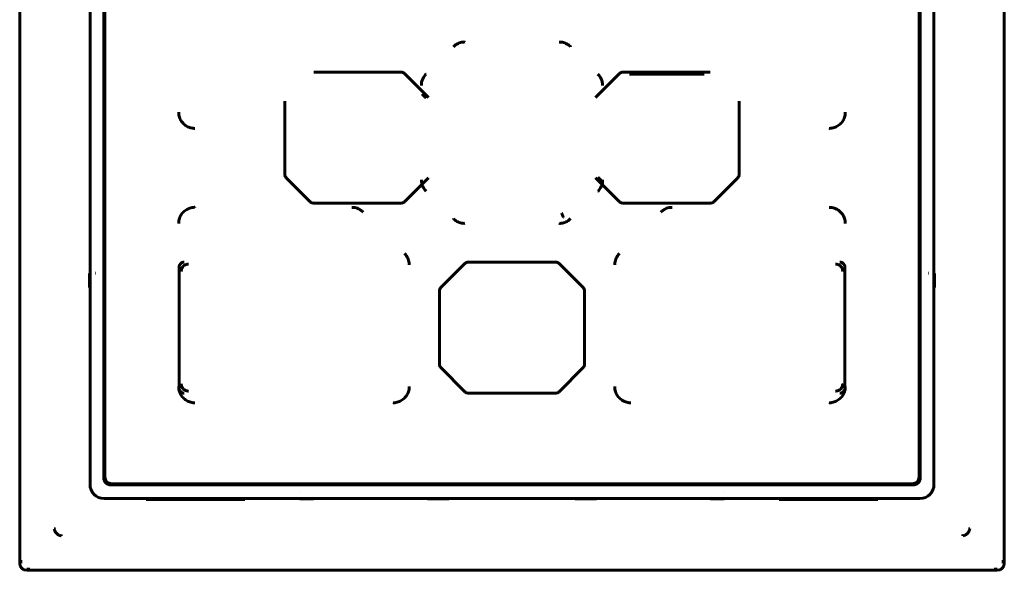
# Model space of a CAD drawing. Header units: millimetres. Extents: x 0 to 594, y 0 to 420.
# Tile 4 of 23: x 175 to 210, y 235 to 254. Entities that reach past the tile are written whole.
import ezdxf

# ---------------------------------------------------------------- set-up
doc = ezdxf.new("R2010")
doc.units = ezdxf.units.MM
doc.linetypes.add('K5LT_BASIC', pattern=[0])
doc.layers.add('Системный слой', color=7, linetype='Continuous')

msp = doc.modelspace()

# ---------------------------------------------------------------- linework, layer by layer
at = {"layer": 'Системный слой', "color": 150, "linetype": 'K5LT_BASIC', "lineweight": 60, "true_color": 0x0080ff}
for p, q in [((175.2313, 235.0248), (175.2313, 292.5248)), ((210.2313, 235.0248), (210.2313, 292.5248)), ((177.7313, 282.1749), (177.7313, 237.8248)), ((177.7313, 282.1749), (177.7313, 237.8248)), ((207.7313, 237.8248), (207.7313, 282.1749)), ((207.7313, 237.8248), (207.7313, 282.1749)), ((178.2174, 238.0607), (178.2174, 281.589)), ((178.2563, 238.0998), (178.2563, 281.5498)), ((207.2063, 281.5498), (207.2063, 238.0998)), ((207.2313, 281.575), (207.2313, 238.0747)), ((207.2453, 281.589), (207.2453, 238.0607)), ((188.7814, 252.4788), (185.6813, 252.4788)), ((189.759, 251.5736), (188.9051, 252.4276)), ((196.5576, 252.4276), (195.7036, 251.5736)), ((199.7814, 252.4788), (196.6813, 252.4788)), ((199.5565, 252.4037), (196.9062, 252.4037)), ((184.6524, 251.4499), (184.6524, 248.8498)), ((200.8103, 248.8498), (200.8103, 251.4499)), ((184.7036, 248.7261), (185.5576, 247.8721)), ((188.9051, 247.8721), (189.759, 248.7261)), ((195.7036, 248.7261), (196.5576, 247.8721)), ((199.9051, 247.8721), (200.759, 248.7261)), ((185.6813, 247.8209), (188.7814, 247.8209)), ((196.6813, 247.8209), (199.7814, 247.8209)), ((194.2814, 245.7288), (191.1813, 245.7288)), ((180.9024, 245.5539), (180.9024, 241.2458)), ((191.0576, 245.6776), (190.2036, 244.8236)), ((195.259, 244.8236), (194.4051, 245.6776)), ((204.5603, 241.2458), (204.5603, 245.5539)), ((177.7313, 245.33), (177.7162, 245.3225)), ((177.7162, 245.3225), (177.7162, 244.8272)), ((177.9343, 245.3277), (177.9308, 245.3276)), ((207.5284, 245.3277), (207.5318, 245.3276)), ((207.7313, 245.33), (207.7464, 245.3225)), ((207.7464, 245.3225), (207.7464, 244.8272)), ((177.7162, 244.8272), (177.7232, 244.8271)), ((177.7313, 244.8197), (177.7162, 244.8272)), ((190.1524, 244.6999), (190.1524, 242.0998)), ((195.3103, 242.0998), (195.3103, 244.6999)), ((207.7313, 244.8197), (207.7464, 244.8272)), ((207.7464, 244.8272), (207.7395, 244.8271)), ((190.2036, 241.9761), (191.0576, 241.1221)), ((194.4051, 241.1221), (195.259, 241.9761)), ((191.1813, 241.0709), (194.2814, 241.0709)), ((178.4672, 237.8109), (206.9954, 237.8109)), ((206.9563, 237.8498), (178.5063, 237.8498)), ((178.2313, 237.3248), (207.2313, 237.3248)), ((178.2313, 237.3248), (207.2313, 237.3248)), ((179.7313, 237.3248), (179.7313, 237.2923)), ((180.2313, 237.3036), (180.2313, 237.3248)), ((180.2313, 237.3036), (180.2315, 237.2923)), ((180.2315, 237.2923), (180.2313, 237.3036)), ((180.3814, 237.301), (182.5813, 237.301)), ((182.7313, 237.3036), (182.7311, 237.2923)), ((182.7311, 237.2923), (182.7313, 237.3036)), ((182.7313, 237.3036), (182.7313, 237.3248)), ((183.2313, 237.2923), (183.2313, 237.3248)), ((185.1761, 237.3248), (185.1837, 237.3098)), ((185.1785, 237.5278), (185.1786, 237.5243)), ((185.1837, 237.3098), (185.679, 237.3098)), ((185.6865, 237.3248), (185.679, 237.3098)), ((185.679, 237.3098), (185.6791, 237.3167)), ((189.7206, 237.3248), (189.7313, 237.3141)), ((189.7313, 237.3141), (190.4813, 237.3141)), ((190.4813, 237.3141), (190.4921, 237.3248)), ((194.9813, 237.3141), (194.9706, 237.3248)), ((195.7313, 237.3141), (194.9813, 237.3141)), ((195.7421, 237.3248), (195.7313, 237.3141)), ((199.7761, 237.3248), (199.7837, 237.3098)), ((199.7837, 237.3098), (199.7836, 237.3167)), ((200.279, 237.3098), (199.7837, 237.3098)), ((200.2865, 237.3248), (200.279, 237.3098)), ((200.2842, 237.5278), (200.284, 237.5243)), ((202.2313, 237.2923), (202.2313, 237.3248)), ((202.7313, 237.3036), (202.7313, 237.3248)), ((202.7315, 237.2923), (202.7313, 237.3036)), ((202.7315, 237.2923), (202.7313, 237.3036)), ((205.0813, 237.301), (202.8814, 237.301)), ((205.2313, 237.3036), (205.2311, 237.2923)), ((205.2313, 237.3036), (205.2311, 237.2923)), ((205.2313, 237.3036), (205.2313, 237.3248)), ((205.7313, 237.3248), (205.7313, 237.2923)), ((179.7313, 237.2923), (183.2313, 237.2923)), ((205.7313, 237.2923), (202.2313, 237.2923)), ((176.5061, 236.2506), (176.4571, 236.2506)), ((208.9566, 236.2506), (209.0056, 236.2506)), ((176.7071, 236.0496), (176.7071, 236.0006)), ((208.7556, 236.0496), (208.7556, 236.0006)), ((209.9813, 234.7748), (175.4813, 234.7748))]:
    msp.add_line(p, q, dxfattribs=at)
for centre, radius, start, end in [((178.5063, 238.0998), 0.25, 180, 270), ((206.9563, 238.0998), 0.25, 270, 0), ((178.2313, 237.8248), 0.5, 180, 270), ((178.2313, 237.8248), 0.5, 180, 270), ((207.2313, 237.8248), 0.5, 270, 0), ((207.2313, 237.8248), 0.5, 270, 0), ((175.4813, 235.0248), 0.25, 180, 270), ((209.9813, 235.0248), 0.25, 270, 0)]:
    msp.add_arc(centre, radius, start, end, dxfattribs=at)
for points, knots in [([(190.6484, 253.377), (190.664, 253.3959), (190.7263, 253.4509), (190.8511, 253.5202), (190.9766, 253.5461), (191.0449, 253.5477), (191.0549, 253.5454)], [0, 0, 0, 0, 0.1617405, 0.5479715, 0.9341806, 1, 1, 1, 1]), ([(194.4078, 253.5454), (194.4322, 253.5477), (194.5151, 253.5426), (194.6524, 253.5033), (194.7594, 253.4328), (194.8089, 253.3857), (194.8143, 253.377)], [0, 0, 0, 0, 0.1617279, 0.5479639, 0.9341765, 1, 1, 1, 1]), ([(188.7814, 252.4788), (188.7965, 252.4788), (188.8273, 252.4747), (188.8698, 252.4571), (188.8944, 252.4383), (188.9051, 252.4276)], [0.16878421, 0.16878421, 0.16878421, 0.16878421, 0.39098966, 0.61312098, 0.83520947, 0.83520947, 0.83520947, 0.83520947]), ([(189.5108, 252.0013), (189.5084, 252.0257), (189.5136, 252.1086), (189.5529, 252.2459), (189.6233, 252.3529), (189.6705, 252.4024), (189.6792, 252.4078)], [0, 0, 0, 0, 0.1617279, 0.5479639, 0.9341765, 1, 1, 1, 1]), ([(195.7835, 252.4078), (195.8024, 252.3922), (195.8574, 252.3299), (195.9267, 252.2051), (195.9525, 252.0796), (195.9542, 252.0112), (195.9518, 252.0013)], [0, 0, 0, 0, 0.1617405, 0.5479715, 0.9341806, 1, 1, 1, 1]), ([(196.6813, 252.4788), (196.6661, 252.4788), (196.6354, 252.4747), (196.5929, 252.4571), (196.5683, 252.4383), (196.5576, 252.4276)], [0.16878421, 0.16878421, 0.16878421, 0.16878421, 0.39098966, 0.61312098, 0.83520947, 0.83520947, 0.83520947, 0.83520947]), ([(181.4607, 250.4793), (181.4397, 250.4769), (181.3636, 250.4809), (181.2353, 250.5137), (181.0921, 250.5991), (180.9788, 250.7213), (180.9047, 250.8707), (180.8843, 250.9865), (180.8834, 251.0479), (180.8858, 251.0542)], [0, 0, 0, 0, 0.0695231, 0.251583, 0.4333631, 0.6151696, 0.7968063, 0.9790744, 1, 1, 1, 1]), ([(204.5768, 251.0542), (204.5792, 251.0332), (204.5753, 250.9571), (204.5424, 250.8289), (204.4571, 250.6856), (204.3348, 250.5723), (204.1855, 250.4982), (204.0697, 250.4778), (204.0083, 250.477), (204.0019, 250.4793)], [0, 0, 0, 0, 0.0695231, 0.251583, 0.4333631, 0.6151696, 0.7968063, 0.9790744, 1, 1, 1, 1]), ([(189.6792, 248.2419), (189.6602, 248.2575), (189.6052, 248.3198), (189.536, 248.4446), (189.5101, 248.5701), (189.5084, 248.6385), (189.5108, 248.6484)], [0, 0, 0, 0, 0.1617405, 0.5479715, 0.9341806, 1, 1, 1, 1]), ([(195.9518, 248.6484), (195.9542, 248.624), (195.9491, 248.541), (195.9098, 248.4038), (195.8393, 248.2968), (195.7922, 248.2473), (195.7835, 248.2419)], [0, 0, 0, 0, 0.1617279, 0.5479639, 0.9341765, 1, 1, 1, 1]), ([(185.6813, 247.8209), (185.6661, 247.8209), (185.6354, 247.825), (185.5929, 247.8425), (185.5683, 247.8614), (185.5576, 247.8721)], [0.16878421, 0.16878421, 0.16878421, 0.16878421, 0.39098966, 0.61312098, 0.83520947, 0.83520947, 0.83520947, 0.83520947]), ([(199.7814, 247.8209), (199.7965, 247.8209), (199.8273, 247.825), (199.8698, 247.8425), (199.8944, 247.8614), (199.9051, 247.8721)], [0.16878421, 0.16878421, 0.16878421, 0.16878421, 0.39098966, 0.61312098, 0.83520947, 0.83520947, 0.83520947, 0.83520947]), ([(180.8858, 247.0955), (180.8834, 247.1165), (180.8874, 247.1926), (180.9202, 247.3208), (181.0055, 247.4641), (181.1278, 247.5774), (181.2772, 247.6515), (181.3929, 247.6719), (181.4544, 247.6727), (181.4607, 247.6704)], [0, 0, 0, 0, 0.0695231, 0.251583, 0.4333631, 0.6151696, 0.7968063, 0.9790744, 1, 1, 1, 1]), ([(187.0328, 247.6704), (187.0572, 247.6727), (187.1401, 247.6676), (187.2774, 247.6283), (187.3844, 247.5578), (187.4339, 247.5107), (187.4393, 247.502)], [0, 0, 0, 0, 0.1617279, 0.5479639, 0.9341765, 1, 1, 1, 1]), ([(194.5568, 247.3194), (194.5565, 247.3196), (194.5551, 247.3238), (194.5489, 247.3385), (194.5406, 247.3585), (194.5305, 247.3828), (194.519, 247.4107), (194.5069, 247.4399), (194.4987, 247.4596), (194.4947, 247.4694)], [0, 0, 0, 0, 0.1698083, 0.3184149, 0.4538223, 0.5942699, 0.7343969, 0.8686528, 1, 1, 1, 1]), ([(198.0234, 247.502), (198.039, 247.5209), (198.1013, 247.5759), (198.2261, 247.6452), (198.3516, 247.6711), (198.4199, 247.6727), (198.4299, 247.6704)], [0, 0, 0, 0, 0.1617405, 0.5479715, 0.9341806, 1, 1, 1, 1]), ([(204.0019, 247.6704), (204.023, 247.6727), (204.0991, 247.6688), (204.2273, 247.636), (204.3706, 247.5506), (204.4838, 247.4284), (204.558, 247.279), (204.5784, 247.1632), (204.5792, 247.1018), (204.5768, 247.0955)], [0, 0, 0, 0, 0.0695231, 0.251583, 0.4333631, 0.6151696, 0.7968063, 0.9790744, 1, 1, 1, 1]), ([(191.0549, 247.1043), (191.0304, 247.102), (190.9475, 247.1071), (190.8103, 247.1464), (190.7033, 247.2168), (190.6537, 247.264), (190.6484, 247.2727)], [0, 0, 0, 0, 0.1617279, 0.5479639, 0.9341765, 1, 1, 1, 1]), ([(194.8143, 247.2727), (194.7987, 247.2538), (194.7364, 247.1988), (194.6115, 247.1295), (194.4861, 247.1036), (194.4177, 247.102), (194.4078, 247.1043)], [0, 0, 0, 0, 0.1617405, 0.5479715, 0.9341806, 1, 1, 1, 1]), ([(180.9024, 245.5539), (180.9024, 245.5764), (180.9115, 245.6228), (180.9505, 245.6807), (181.0084, 245.7197), (181.0548, 245.7288), (181.0773, 245.7288)], [0.10315565, 0.10315565, 0.10315565, 0.10315565, 0.3024307, 0.50162908, 0.70082715, 0.90010184, 0.90010184, 0.90010184, 0.90010184]), ([(188.9085, 246.0328), (188.9274, 246.0172), (188.9824, 245.9549), (189.0517, 245.8301), (189.0775, 245.7046), (189.0792, 245.6362), (189.0768, 245.6263)], [0, 0, 0, 0, 0.1617405, 0.5479715, 0.9341806, 1, 1, 1, 1]), ([(194.2814, 245.7288), (194.2965, 245.7288), (194.3273, 245.7247), (194.3698, 245.7071), (194.3944, 245.6883), (194.4051, 245.6776)], [0.16878421, 0.16878421, 0.16878421, 0.16878421, 0.39098966, 0.61312098, 0.83520947, 0.83520947, 0.83520947, 0.83520947]), ([(196.3858, 245.6263), (196.3834, 245.6507), (196.3886, 245.7336), (196.4279, 245.8709), (196.4983, 245.9779), (196.5455, 246.0274), (196.5542, 246.0328)], [0, 0, 0, 0, 0.1617279, 0.5479639, 0.9341765, 1, 1, 1, 1]), ([(204.5603, 245.5539), (204.5603, 245.5764), (204.5511, 245.6228), (204.5122, 245.6807), (204.4543, 245.7197), (204.4079, 245.7288), (204.3853, 245.7288)], [0.10315562, 0.10315562, 0.10315562, 0.10315562, 0.3024307, 0.50162908, 0.70082715, 0.90010184, 0.90010184, 0.90010184, 0.90010184]), ([(181.2264, 245.6547), (181.226, 245.6547), (181.2177, 245.6547), (181.2017, 245.654), (181.1795, 245.6508), (181.1595, 245.6462), (181.1419, 245.6406), (181.1249, 245.6339), (181.1062, 245.6249), (181.0845, 245.6119), (181.0651, 245.597), (181.0504, 245.5834), (181.0365, 245.5687), (181.0212, 245.5496), (181.006, 245.5248), (180.9951, 245.5016), (180.9877, 245.4808), (180.9825, 245.4618), (180.9791, 245.4436), (180.9773, 245.4283), (180.9766, 245.4159), (180.9765, 245.4087), (180.9765, 245.4051), (180.9765, 245.4047)], [0, 0, 0, 0, 0.0028928, 0.0603874, 0.1171072, 0.1702548, 0.2161958, 0.2585455, 0.3103576, 0.3751624, 0.4533989, 0.499981, 0.5320124, 0.6113794, 0.6904803, 0.7561194, 0.8080672, 0.8592941, 0.9060171, 0.9483309, 0.9740281, 0.9971146, 1, 1, 1, 1]), ([(204.4862, 245.4047), (204.4862, 245.4051), (204.4862, 245.4135), (204.4854, 245.4295), (204.4823, 245.4516), (204.4777, 245.4716), (204.4721, 245.4892), (204.4654, 245.5063), (204.4564, 245.5249), (204.4434, 245.5466), (204.4285, 245.566), (204.4149, 245.5807), (204.4002, 245.5946), (204.3811, 245.6099), (204.3563, 245.6252), (204.333, 245.6361), (204.3122, 245.6435), (204.2932, 245.6487), (204.2749, 245.6521), (204.2597, 245.6538), (204.2473, 245.6546), (204.2402, 245.6547), (204.2366, 245.6547), (204.2362, 245.6547)], [0, 0, 0, 0, 0.0028945, 0.0603937, 0.1171349, 0.1703119, 0.2163022, 0.2587109, 0.3106151, 0.3755366, 0.4538876, 0.5006247, 0.5325662, 0.6119077, 0.6909487, 0.756543, 0.8084914, 0.859694, 0.9063597, 0.9485865, 0.9741755, 0.9971164, 1, 1, 1, 1]), ([(190.1524, 244.6999), (190.1524, 244.715), (190.1564, 244.7458), (190.174, 244.7883), (190.1929, 244.8129), (190.2036, 244.8236)], [0.16878421, 0.16878421, 0.16878421, 0.16878421, 0.39098966, 0.61312098, 0.83520947, 0.83520947, 0.83520947, 0.83520947]), ([(195.3103, 242.0998), (195.3103, 242.0846), (195.3062, 242.0539), (195.2886, 242.0114), (195.2697, 241.9868), (195.259, 241.9761)], [0.16878421, 0.16878421, 0.16878421, 0.16878421, 0.39098966, 0.61312098, 0.83520947, 0.83520947, 0.83520947, 0.83520947]), ([(181.4607, 240.7293), (181.4397, 240.7269), (181.3636, 240.7309), (181.2353, 240.7637), (181.0921, 240.8491), (180.9788, 240.9713), (180.9047, 241.1207), (180.8843, 241.2365), (180.8834, 241.2979), (180.8858, 241.3042)], [0, 0, 0, 0, 0.0695231, 0.251583, 0.4333631, 0.6151696, 0.7968063, 0.9790744, 1, 1, 1, 1]), ([(181.0773, 241.0709), (181.0548, 241.0709), (181.0084, 241.08), (180.9505, 241.119), (180.9115, 241.1769), (180.9024, 241.2233), (180.9024, 241.2458)], [0.10315565, 0.10315565, 0.10315565, 0.10315565, 0.3024307, 0.50162908, 0.70082715, 0.90010184, 0.90010184, 0.90010184, 0.90010184]), ([(180.9765, 241.3949), (180.9765, 241.3945), (180.9764, 241.3862), (180.9772, 241.3702), (180.9803, 241.348), (180.985, 241.3281), (180.9906, 241.3104), (180.9973, 241.2934), (181.0063, 241.2747), (181.0193, 241.253), (181.0341, 241.2336), (181.0478, 241.219), (181.0624, 241.205), (181.0816, 241.1897), (181.1063, 241.1745), (181.1296, 241.1636), (181.1504, 241.1562), (181.1694, 241.151), (181.1876, 241.1476), (181.2029, 241.1458), (181.2153, 241.1451), (181.2224, 241.145), (181.226, 241.145), (181.2264, 241.145)], [0, 0, 0, 0, 0.0028928, 0.0603874, 0.1171072, 0.1702548, 0.2161958, 0.2585455, 0.3103576, 0.3751624, 0.4533989, 0.499981, 0.5320124, 0.6113794, 0.6904803, 0.7561194, 0.8080672, 0.8592941, 0.9060171, 0.9483309, 0.9740281, 0.9971146, 1, 1, 1, 1]), ([(189.0768, 241.3042), (189.0792, 241.2832), (189.0753, 241.2071), (189.0424, 241.0789), (188.9571, 240.9356), (188.8348, 240.8223), (188.6855, 240.7482), (188.5697, 240.7278), (188.5083, 240.727), (188.5019, 240.7293)], [0, 0, 0, 0, 0.0695231, 0.251583, 0.4333631, 0.6151696, 0.7968063, 0.9790744, 1, 1, 1, 1]), ([(196.9607, 240.7293), (196.9397, 240.7269), (196.8636, 240.7309), (196.7353, 240.7637), (196.5921, 240.8491), (196.4788, 240.9713), (196.4047, 241.1207), (196.3843, 241.2365), (196.3834, 241.2979), (196.3858, 241.3042)], [0, 0, 0, 0, 0.0695231, 0.251583, 0.4333631, 0.6151696, 0.7968063, 0.9790744, 1, 1, 1, 1]), ([(204.5768, 241.3042), (204.5792, 241.2832), (204.5753, 241.2071), (204.5424, 241.0789), (204.4571, 240.9356), (204.3348, 240.8223), (204.1855, 240.7482), (204.0697, 240.7278), (204.0083, 240.727), (204.0019, 240.7293)], [0, 0, 0, 0, 0.0695231, 0.251583, 0.4333631, 0.6151696, 0.7968063, 0.9790744, 1, 1, 1, 1]), ([(204.2362, 241.145), (204.2366, 241.145), (204.245, 241.145), (204.261, 241.1457), (204.2831, 241.1489), (204.3031, 241.1535), (204.3208, 241.1591), (204.3378, 241.1658), (204.3565, 241.1748), (204.3781, 241.1878), (204.3975, 241.2027), (204.4122, 241.2163), (204.4261, 241.231), (204.4414, 241.2501), (204.4567, 241.2748), (204.4675, 241.2981), (204.475, 241.3189), (204.4801, 241.3379), (204.4836, 241.3561), (204.4853, 241.3714), (204.4861, 241.3838), (204.4862, 241.3909), (204.4862, 241.3945), (204.4862, 241.3949)], [0, 0, 0, 0, 0.0028928, 0.0603874, 0.1171072, 0.1702548, 0.2161958, 0.2585455, 0.3103576, 0.3751624, 0.4533989, 0.499981, 0.5320124, 0.6113794, 0.6904803, 0.7561194, 0.8080672, 0.8592941, 0.9060171, 0.9483309, 0.9740281, 0.9971146, 1, 1, 1, 1]), ([(204.3853, 241.0709), (204.4079, 241.0709), (204.4543, 241.08), (204.5122, 241.119), (204.5511, 241.1769), (204.5603, 241.2233), (204.5603, 241.2458)], [0.10315562, 0.10315562, 0.10315562, 0.10315562, 0.3024307, 0.50162908, 0.70082715, 0.90010184, 0.90010184, 0.90010184, 0.90010184]), ([(191.1813, 241.0709), (191.1661, 241.0709), (191.1354, 241.075), (191.0929, 241.0925), (191.0683, 241.1114), (191.0576, 241.1221)], [0.16878421, 0.16878421, 0.16878421, 0.16878421, 0.39098966, 0.61312098, 0.83520947, 0.83520947, 0.83520947, 0.83520947]), ([(176.4571, 236.2506), (176.4616, 236.2327), (176.4662, 236.2149), (176.476, 236.188), (176.48, 236.1781), (176.4902, 236.1567), (176.4963, 236.1455), (176.5097, 236.1245), (176.5169, 236.1144), (176.5322, 236.0961), (176.5404, 236.0873), (176.5574, 236.0714), (176.5665, 236.0639), (176.5853, 236.0502), (176.5952, 236.044), (176.6158, 236.0323), (176.6266, 236.0271), (176.6502, 236.0171), (176.6629, 236.0129), (176.6862, 236.0058), (176.6966, 236.0032), (176.7071, 236.0006)], [0, 0, 0, 0, 0.1398302, 0.1398302, 0.231114, 0.231114, 0.3344444, 0.3344444, 0.4312793, 0.4312793, 0.5227527, 0.5227527, 0.6142376, 0.6142376, 0.7075989, 0.7075989, 0.8076796, 0.8076796, 0.9173847, 0.9173847, 1, 1, 1, 1]), ([(208.7556, 236.0006), (208.7748, 236.0055), (208.7939, 236.0105), (208.8229, 236.0214), (208.8337, 236.026), (208.8556, 236.037), (208.8668, 236.0433), (208.8868, 236.0568), (208.896, 236.0637), (208.9134, 236.0787), (208.9219, 236.0869), (208.9375, 236.1041), (208.9448, 236.1133), (208.9583, 236.1324), (208.9645, 236.1425), (208.976, 236.1636), (208.9811, 236.1745), (208.9903, 236.1974), (208.9942, 236.209), (209.0006, 236.2308), (209.0031, 236.2407), (209.0056, 236.2506)], [0, 0, 0, 0, 0.1535087, 0.1535087, 0.2520572, 0.2520572, 0.3558191, 0.3558191, 0.4455556, 0.4455556, 0.5359547, 0.5359547, 0.6274453, 0.6274453, 0.721738, 0.721738, 0.8232457, 0.8232457, 0.9234761, 0.9234761, 1, 1, 1, 1]), ([(175.267, 235.1408), (175.2668, 235.1404), (175.2668, 235.1282), (175.2668, 235.1038), (175.2667, 235.0671), (175.2667, 235.0407), (175.2666, 235.0267), (175.2668, 235.0248)], [0, 0, 0, 0, 0.0080956, 0.3205239, 0.6381967, 0.9574195, 1, 1, 1, 1]), ([(210.1957, 235.1408), (210.1958, 235.1404), (210.1958, 235.1282), (210.1958, 235.1038), (210.1959, 235.0671), (210.196, 235.0407), (210.196, 235.0267), (210.1959, 235.0248)], [0, 0, 0, 0, 0.0080956, 0.3205239, 0.6381967, 0.9574195, 1, 1, 1, 1]), ([(175.4813, 234.8103), (175.4938, 234.8102), (175.5187, 234.8102), (175.556, 234.8103), (175.5822, 234.8104), (175.5958, 234.8104), (175.5972, 234.8105)], [0, 0, 0, 0, 0.3165067, 0.6425865, 0.9627218, 1, 1, 1, 1]), ([(209.9813, 234.8103), (209.9689, 234.8102), (209.944, 234.8102), (209.9067, 234.8103), (209.8805, 234.8104), (209.8668, 234.8104), (209.8654, 234.8105)], [0, 0, 0, 0, 0.3165067, 0.6425865, 0.9627218, 1, 1, 1, 1])]:
    msp.add_open_spline(points, degree=3, knots=knots, dxfattribs=at)
for points, weights in [([(189.6623, 251.5646), (189.6232, 251.6033), (189.5847, 251.6417), (189.5469, 251.6795)], [1, 0.998057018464, 0.998057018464, 1]), ([(195.8004, 248.7351), (195.8394, 248.6963), (195.8779, 248.658), (195.9157, 248.6201)], [1, 0.998057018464, 0.998057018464, 1]), ([(178.4672, 237.8109), (178.3208, 237.8109), (178.2174, 237.9143), (178.2174, 238.0607)], [1, 0.805024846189, 0.805024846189, 1]), ([(207.2453, 238.0607), (207.2453, 237.9143), (207.1418, 237.8109), (206.9954, 237.8109)], [1, 0.805024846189, 0.805024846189, 1]), ([(180.3814, 237.301), (180.2935, 237.301), (180.2313, 237.3021), (180.2313, 237.3036)], [1, 0.804666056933, 0.804666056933, 1]), ([(182.7313, 237.3036), (182.7313, 237.3021), (182.6692, 237.301), (182.5813, 237.301)], [1, 0.804666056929, 0.804666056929, 1]), ([(202.7313, 237.3036), (202.7313, 237.3021), (202.7935, 237.301), (202.8814, 237.301)], [1, 0.804666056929, 0.804666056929, 1]), ([(205.0813, 237.301), (205.1692, 237.301), (205.2313, 237.3021), (205.2313, 237.3036)], [1, 0.804666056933, 0.804666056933, 1])]:
    msp.add_rational_spline(points, weights, degree=3, dxfattribs=at)
for points in [[(184.7036, 248.7261), (184.6928, 248.7369), (184.6741, 248.7613), (184.6564, 248.804), (184.6524, 248.8345), (184.6524, 248.8498)], [(200.759, 248.7261), (200.7698, 248.7369), (200.7886, 248.7613), (200.8062, 248.804), (200.8103, 248.8345), (200.8103, 248.8498)], [(188.9051, 247.8721), (188.8943, 247.8613), (188.8699, 247.8426), (188.8272, 247.8249), (188.7966, 247.8209), (188.7814, 247.8209)], [(196.5576, 247.8721), (196.5684, 247.8613), (196.5928, 247.8426), (196.6355, 247.8249), (196.666, 247.8209), (196.6813, 247.8209)], [(191.0576, 245.6776), (191.0684, 245.6883), (191.0928, 245.7071), (191.1355, 245.7248), (191.166, 245.7288), (191.1813, 245.7288)], [(195.259, 244.8236), (195.2698, 244.8128), (195.2886, 244.7884), (195.3062, 244.7457), (195.3103, 244.7152), (195.3103, 244.6999)], [(190.2036, 241.9761), (190.1928, 241.9869), (190.1741, 242.0113), (190.1564, 242.054), (190.1524, 242.0845), (190.1524, 242.0998)], [(194.4051, 241.1221), (194.3943, 241.1113), (194.3699, 241.0926), (194.3272, 241.0749), (194.2966, 241.0709), (194.2814, 241.0709)]]:
    msp.add_open_spline(points, degree=3, dxfattribs=at)

doc.saveas('drawing.dxf')
